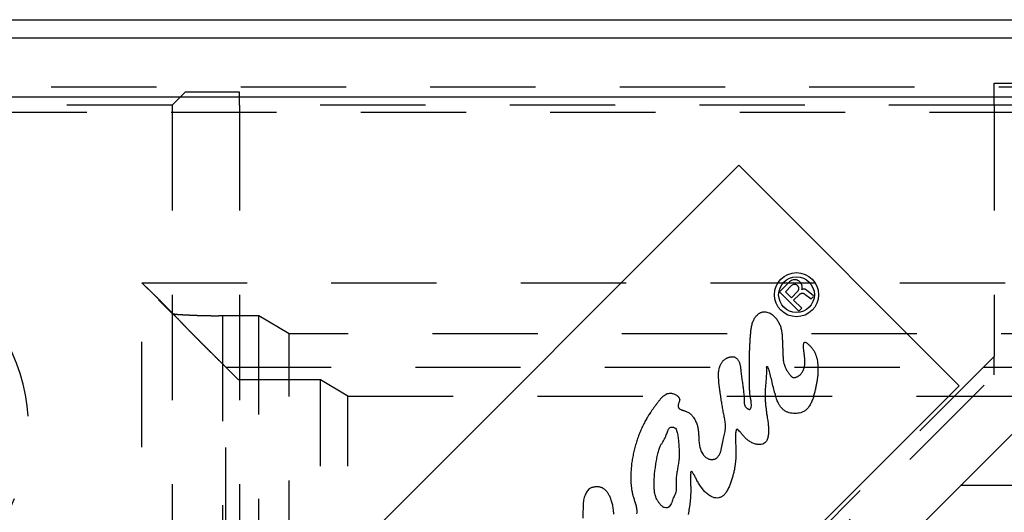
# Model space of a CAD drawing. Extents: x 3.7 to 27.5, y 0.6 to 16.6.
# Tile 12 of 26: x 4.376 to 5.545, y 9.433 to 10.018. Entities that reach past the tile are written whole.
import ezdxf

# ---------------------------------------------------------------- set-up
doc = ezdxf.new("R2010")
doc.units = 0
doc.linetypes.add('HIDDEN', pattern=[0.1875, 0.125, -0.0625])
doc.layers.add('ACSRY', color=30, linetype='CONTINUOUS')

msp = doc.modelspace()

# ---------------------------------------------------------------- linework, layer by layer
at = {"layer": 'ACSRY', "color": 30, "linetype": 'CONTINUOUS'}
for p, q in [((3.9879, 10.0181), (11.7384, 10.0181)), ((11.9199, 9.9961), (4.2918, 9.9961)), ((11.9199, 9.9262), (4.2918, 9.9262)), ((4.3811, 8.9968), (5.2297, 9.8453)), ((5.2297, 9.8453), (5.4913, 9.5837)), ((5.29, 9.7071), (5.2781, 9.6952)), ((5.285, 9.6952), (5.2923, 9.7025)), ((5.2781, 9.6952), (5.3011, 9.6722)), ((5.2921, 9.688), (5.285, 9.6952)), ((5.2921, 9.688), (5.2994, 9.6954)), ((5.2948, 9.6853), (5.3016, 9.692)), ((5.3081, 9.6924), (5.3155, 9.6866)), ((5.3184, 9.6905), (5.3099, 9.6972)), ((5.3045, 9.6756), (5.2948, 9.6853)), ((5.3155, 9.6866), (5.3185, 9.6896)), ((5.3011, 9.6722), (5.3045, 9.6756)), ((5.2056, 9.1778), (5.6171, 9.5893)), ((5.4913, 9.5837), (4.6428, 8.7352))]:
    msp.add_line(p, q, dxfattribs=at)
at = {"layer": 'ACSRY', "color": 30, "linetype": 'HIDDEN'}
for p, q in [((11.7384, 9.938), (3.9881, 9.938)), ((5.5329, 9.9167), (5.5329, 9.9426)), ((5.5329, 9.9426), (5.5975, 9.9426)), ((4.5726, 9.9322), (4.5571, 9.9167)), ((4.6371, 9.9322), (4.5726, 9.9322)), ((4.6371, 9.9167), (4.6371, 9.9322)), ((4.5571, 9.9167), (4.2923, 9.9167)), ((4.5571, 9.9167), (4.5571, 2.3244)), ((4.6371, 9.9167), (4.6371, 8.7225)), ((5.5329, 9.9167), (4.6371, 9.9167)), ((5.5329, 9.9167), (5.5329, 9.6183)), ((5.6129, 9.9167), (5.5329, 9.9167)), ((12.1059, 9.9081), (4.1059, 9.9081)), ((4.5209, 2.5356), (4.5209, 9.7056)), ((4.5209, 9.7056), (11.6909, 9.7056)), ((4.5568, 9.6696), (4.5409, 9.6855)), ((4.6599, 9.6667), (4.6167, 9.6667)), ((4.6167, 9.6667), (4.6167, 2.5745)), ((4.6958, 9.6452), (4.6599, 9.6667)), ((4.6599, 2.5745), (4.6599, 9.6667)), ((4.6958, 2.596), (4.6958, 9.6452)), ((11.516, 9.6452), (4.6958, 9.6452)), ((5.5329, 9.6183), (4.6371, 8.7225)), ((5.5329, 9.5964), (5.5329, 9.6183)), ((4.6207, 9.6057), (4.6357, 9.5908)), ((4.6207, 2.6355), (4.6207, 9.6057)), ((4.6207, 9.6057), (11.591, 9.6057)), ((4.7332, 9.5908), (4.6357, 9.5908)), ((4.6371, 8.7006), (5.5329, 9.5964)), ((4.7332, 8.5881), (4.7332, 9.5908)), ((4.7656, 9.5714), (4.7332, 9.5908)), ((4.7656, 8.5881), (4.7656, 9.5714)), ((4.7656, 9.5714), (5.5992, 9.5714)), ((8.0749, 9.4651), (5.4929, 9.4651))]:
    msp.add_line(p, q, dxfattribs=at)
for points in [[(4.5209, 9.7056), (4.5258, 9.7011, -0.002947), (4.5306, 9.6965, -0.003194), (4.5353, 9.6919, -0.002983), (4.54, 9.6873, -0.002266), (4.5446, 9.6827, -0.001727), (4.5492, 9.678, -0.001218), (4.5537, 9.6734, -0.000831), (4.5582, 9.6688, -0.00046), (4.5626, 9.6643, -0.000209), (4.5669, 9.6598, -0.000012), (4.5712, 9.6553, 0.000192), (4.5754, 9.651, 0.000459), (4.5796, 9.6467, 0.000694), (4.5837, 9.6425, 0.00095), (4.5877, 9.6385, 0.000997), (4.5915, 9.6346, 0.000812), (4.5953, 9.6309, 0.000648), (4.5989, 9.6273, 0.000442), (4.6023, 9.6239, 0.000288), (4.6056, 9.6207, 0.000129), (4.6086, 9.6177, 0.000057), (4.6113, 9.615, 0.00008), (4.6137, 9.6127, 0.000058), (4.6159, 9.6105, -0.000067), (4.6183, 9.6081, -0.000095), (4.6207, 9.6057, -0.000058)], [(4.6167, 9.6667), (4.612, 9.6667, -0.001297), (4.6074, 9.6667, -0.001439), (4.6029, 9.6668, -0.001423), (4.5986, 9.6669, -0.001222), (4.5943, 9.667, -0.00108), (4.5902, 9.6671, -0.000935), (4.5863, 9.6672, -0.000862), (4.5825, 9.6674, -0.000826), (4.5789, 9.6675, -0.000873), (4.5755, 9.6677, -0.001009), (4.5723, 9.6678, -0.001452), (4.5694, 9.668, -0.002363), (4.5667, 9.6682, -0.002253), (4.5643, 9.6683, -0.000526), (4.5622, 9.6685, -0.004737), (4.5604, 9.6687, -0.017829), (4.5586, 9.6691, -0.02113), (4.5568, 9.6696, -0.019207)]]:
    msp.add_lwpolyline(points, format="xyb", dxfattribs=at)
at = {"layer": 'ACSRY', "color": 30, "linetype": 'CONTINUOUS'}
for points in [[(5.3045, 9.6978), (5.3048, 9.6989, 0.033845), (5.3049, 9.7, 0.032663), (5.3049, 9.7012, 0.031256), (5.3048, 9.7024, 0.033232), (5.3044, 9.7036, 0.034111), (5.3039, 9.7047, 0.033793), (5.3033, 9.7057, 0.033225), (5.3026, 9.7066, 0.032533), (5.3017, 9.7074, 0.032336), (5.3008, 9.708, 0.029232), (5.2999, 9.7086, 0.031539), (5.2988, 9.709, 0.038397), (5.2976, 9.7093, 0.030111), (5.2965, 9.7094, 0.014734), (5.2954, 9.7095, 0.041569), (5.2941, 9.7092, 0.071137), (5.2923, 9.7084, 0.03722), (5.29, 9.7071, 0.019367)], [(5.2994, 9.6954), (5.2999, 9.6959, 0.041372), (5.3003, 9.6966, 0.039238), (5.3006, 9.6973, 0.03685), (5.3009, 9.6981, 0.040324), (5.3009, 9.699, 0.041733), (5.3009, 9.6998, 0.0413), (5.3006, 9.7006, 0.040313), (5.3003, 9.7013, 0.038678), (5.2999, 9.702, 0.0388), (5.2994, 9.7025, 0.034546), (5.2989, 9.703, 0.036933), (5.2982, 9.7034, 0.045418), (5.2975, 9.7037, 0.036108), (5.2967, 9.7039, 0.019932), (5.296, 9.704, 0.04957), (5.2951, 9.7039, 0.084268), (5.2938, 9.7034, 0.045524), (5.2923, 9.7025, 0.023461)], [(5.3016, 9.692), (5.302, 9.6924, -0.031755), (5.3025, 9.6927, -0.02799), (5.303, 9.693, -0.028909), (5.3036, 9.6932, -0.035953), (5.3042, 9.6934, -0.029682), (5.3048, 9.6935, -0.014555), (5.3053, 9.6935, -0.038217), (5.306, 9.6934, -0.06479), (5.3069, 9.693, -0.034311), (5.3081, 9.6924, -0.01825)], [(5.3099, 9.6972), (5.3095, 9.6975, 0.023476), (5.3091, 9.6977, 0.021061), (5.3087, 9.6979, 0.022319), (5.3083, 9.6981, 0.027281), (5.3078, 9.6982, 0.021779), (5.3073, 9.6983, 0.00937), (5.3069, 9.6983, 0.02905), (5.3063, 9.6983, 0.049725), (5.3056, 9.6981, 0.025428), (5.3045, 9.6978, 0.013502)], [(5.1595, 9.5677), (5.1594, 9.5665, -0.029444), (5.1592, 9.5652, -0.042369), (5.1587, 9.564, -0.02351), (5.1581, 9.5626, 0.022893), (5.1578, 9.5611, 0.031237), (5.1576, 9.5599, 0.027673), (5.1576, 9.5592, 0.067469), (5.1578, 9.5588, 0.047904), (5.158, 9.5582, -0.001665), (5.1582, 9.5577, 0.004227), (5.1584, 9.5572, 0.046079), (5.1588, 9.5567, 0.061215), (5.1597, 9.556, 0.031472), (5.1608, 9.5553, 0.039557), (5.162, 9.5549, 0.040823), (5.1632, 9.5545, 0.0161), (5.1644, 9.5542, -0.00378), (5.1657, 9.5538, -0.01787), (5.1673, 9.5532, -0.01898), (5.169, 9.5524, -0.024446), (5.1706, 9.5514, -0.026121), (5.1719, 9.5504, -0.017057), (5.1732, 9.5493, -0.02203), (5.1745, 9.5478, -0.027769), (5.1761, 9.5458, -0.019876), (5.1776, 9.5434, -0.022596), (5.1788, 9.5409, -0.026446), (5.1798, 9.5384, -0.021611), (5.1806, 9.5358, -0.017724), (5.1812, 9.5332, -0.017358), (5.1816, 9.5306, -0.016322), (5.1818, 9.5281, -0.01088), (5.182, 9.5255, -0.006259), (5.1821, 9.523, -0.00248), (5.1822, 9.5204, 0.001705), (5.1824, 9.5178, 0.007028), (5.1827, 9.515, 0.010323), (5.1831, 9.5122, 0.014537), (5.1837, 9.5095, 0.021626), (5.1846, 9.5069, 0.03055), (5.1858, 9.5043, 0.029025), (5.1872, 9.5021, 0.027349), (5.1885, 9.5005, 0.0354), (5.1899, 9.4991, 0.029237), (5.1915, 9.498, 0.02806), (5.1933, 9.497, 0.045469), (5.1952, 9.4964, 0.040842), (5.1969, 9.496, 0.026159), (5.1979, 9.496, 0.04224), (5.1987, 9.4961, 0.040565), (5.1996, 9.4963, 0.003823), (5.2005, 9.4964, -0.018699), (5.2014, 9.4966, 0.052668), (5.2026, 9.4973, 0.085473), (5.2047, 9.4992, 0.038928), (5.2067, 9.502, 0.053645), (5.2081, 9.5052, 0.056755), (5.2089, 9.5086, 0.021116), (5.2097, 9.5122, 0.002932), (5.2104, 9.5159, -0.003616), (5.2113, 9.5194, -0.004559), (5.2121, 9.5228, 0.000341), (5.2128, 9.5262, 0.006402), (5.2134, 9.5294, 0.014875), (5.2138, 9.5327, 0.018119), (5.2139, 9.5358, 0.019892), (5.2138, 9.5386, 0.021613), (5.2135, 9.5413, 0.013795), (5.213, 9.5441, 0.007292), (5.2125, 9.5469, 0.004726), (5.2119, 9.5497, 0.001867), (5.2113, 9.5526, -0.00239), (5.2107, 9.5557, -0.003407), (5.2102, 9.5588, -0.002633), (5.2097, 9.562, -0.002084), (5.2092, 9.5651, -0.001215), (5.2087, 9.5682, -0.00071), (5.2082, 9.5716, -0.000388), (5.2076, 9.5754, -0.000975), (5.207, 9.5794, -0.002653), (5.2065, 9.5833, -0.004825), (5.2061, 9.5872, -0.007319), (5.2058, 9.5912, -0.007034), (5.2056, 9.5947, -0.006703), (5.2056, 9.5973, -0.011787), (5.2057, 9.5996, -0.01444), (5.206, 9.6019, -0.015159), (5.2064, 9.6043, -0.024829), (5.2071, 9.6066, -0.02639), (5.2078, 9.6085, -0.021809), (5.2086, 9.6099, -0.027154), (5.2094, 9.6111, -0.022587), (5.2103, 9.6123, -0.016755), (5.2113, 9.6135, -0.023366), (5.2125, 9.6145, -0.024438), (5.2136, 9.6153, -0.020098), (5.2145, 9.6159, -0.021936), (5.2155, 9.6164, -0.018294), (5.2165, 9.6168, -0.013904), (5.2175, 9.6172, -0.015498), (5.2186, 9.6176, -0.014092), (5.2196, 9.6178, -0.010351), (5.2204, 9.618, -0.0133), (5.2211, 9.6181, -0.017752), (5.2219, 9.6181, -0.016594), (5.2227, 9.6181, -0.016837), (5.2235, 9.6181, -0.034341), (5.2244, 9.6178, -0.050249), (5.2255, 9.6173, -0.036747), (5.2267, 9.6165, -0.037802), (5.2277, 9.6156, -0.039558), (5.2286, 9.6145, -0.028077), (5.2294, 9.6133, -0.024934), (5.23, 9.612, -0.028065), (5.2306, 9.6104, -0.024161), (5.2311, 9.6088, -0.020233), (5.2314, 9.6072, -0.017588), (5.2316, 9.6056, -0.010435), (5.2318, 9.6039, -0.004223), (5.2321, 9.6017, 0.000952), (5.2324, 9.5986, 0.001606), (5.2328, 9.5953, 0.001532), (5.2332, 9.5921, 0.001748), (5.2337, 9.589, 0.001486), (5.2341, 9.5858, 0.000974), (5.2345, 9.5828, 0.000291), (5.2349, 9.5799, -0.001117), (5.2353, 9.5771, -0.003595), (5.2356, 9.5742, -0.005935), (5.2359, 9.5714, -0.009375), (5.236, 9.5686, -0.008766), (5.236, 9.5662, -0.004655), (5.236, 9.5645, 0.001777), (5.2361, 9.5632, 0.017785), (5.2363, 9.5618, 0.025889), (5.2367, 9.5604, 0.042858), (5.2373, 9.5591, 0.047594), (5.2381, 9.5581, 0.03633), (5.2388, 9.5573, 0.036729), (5.2395, 9.5568, 0.030105), (5.2403, 9.5563, 0.020514), (5.2411, 9.5559, 0.009573), (5.2421, 9.5554, 0.065198), (5.2431, 9.5557, 0.230829), (5.244, 9.5571, 0.129936), (5.2446, 9.5596, 0.075594), (5.2445, 9.5629, 0.040194), (5.244, 9.5668, 0.010798), (5.2434, 9.5706, -0.000329), (5.2429, 9.5742, -0.005919), (5.2426, 9.5774, -0.009451), (5.2424, 9.5802, -0.00832), (5.2424, 9.5828, -0.007065), (5.2423, 9.5854, -0.004678), (5.2423, 9.5881, -0.001512), (5.2424, 9.5915, 0.001441), (5.2424, 9.5959, 0.001231), (5.2423, 9.6007, 0.000322), (5.2423, 9.6056, -0.000376), (5.2423, 9.6104, -0.001327), (5.2423, 9.6152, -0.001908), (5.2424, 9.6197, -0.00241), (5.2425, 9.624, -0.00291), (5.2427, 9.6282, -0.002921), (5.2429, 9.6324, -0.002528), (5.2431, 9.6367, -0.001921), (5.2434, 9.6411, -0.002778), (5.2438, 9.6457, -0.005123), (5.2443, 9.6505, -0.01113), (5.2451, 9.6552, -0.023229), (5.2465, 9.6598, -0.033), (5.2485, 9.6638, -0.048156), (5.2508, 9.6668, -0.050315), (5.253, 9.6688, -0.029407), (5.2542, 9.6697, -0.038057), (5.2551, 9.6701, -0.031273), (5.2561, 9.6706, -0.004338), (5.2573, 9.6711, -0.020708), (5.2588, 9.6714, -0.043138), (5.2606, 9.6715, -0.057606), (5.263, 9.6711, -0.042115), (5.2656, 9.6702, -0.041444), (5.268, 9.6689, -0.041297), (5.2702, 9.6673, -0.029034), (5.2721, 9.6654, -0.022748), (5.2739, 9.6635, -0.021599), (5.2754, 9.6616, -0.022355), (5.2766, 9.6596, -0.020669), (5.2777, 9.6576, -0.019183), (5.2786, 9.6554, -0.018884), (5.2794, 9.6532, -0.018349), (5.28, 9.6508, -0.017316), (5.2805, 9.6483, -0.01461), (5.2809, 9.6456, -0.011864), (5.2811, 9.643, -0.009486), (5.2813, 9.6404, -0.005989), (5.2814, 9.6378, -0.003613), (5.2815, 9.6353, -0.001695), (5.2816, 9.6328, -0.000697), (5.2817, 9.6304, -0.000358), (5.2818, 9.628, -0.000083), (5.2818, 9.6255, 0.000165), (5.2819, 9.623, 0.001068), (5.282, 9.6205, 0.002778), (5.2822, 9.6179, 0.005344), (5.2824, 9.6153, 0.009671), (5.2827, 9.6127, 0.013365), (5.2832, 9.6102, 0.01822), (5.2839, 9.6079, 0.020536), (5.2847, 9.6058, 0.019175), (5.2855, 9.604, 0.019869), (5.2865, 9.6023, 0.016396), (5.2876, 9.6005, 0.010981), (5.2887, 9.5988, 0.008688), (5.2898, 9.5974, 0.007857), (5.2907, 9.5962, 0.006249), (5.2913, 9.5954, 0.011607), (5.2919, 9.5949, 0.020992), (5.2925, 9.5943, 0.023548), (5.2932, 9.5938, 0.03661), (5.294, 9.5935, 0.054279), (5.2949, 9.5933, 0.063931), (5.2959, 9.5934, 0.043996), (5.2969, 9.5935, 0.027045), (5.2977, 9.5938, 0.035208), (5.2989, 9.5943, 0.019283), (5.3007, 9.5953, 0.029908), (5.3029, 9.5971, 0.056399), (5.3052, 9.6001, 0.053735), (5.307, 9.6038, 0.05893), (5.3079, 9.6082, 0.053679), (5.3081, 9.6128, 0.031102), (5.3078, 9.6177, 0.017061), (5.3073, 9.6222, 0.007353), (5.3068, 9.6262, -0.001216), (5.3065, 9.6296, -0.015387), (5.3065, 9.6325, -0.033032), (5.307, 9.6345, -0.092212), (5.3079, 9.6352, -0.25434), (5.3091, 9.635, -0.122942), (5.3102, 9.6344, -0.055313), (5.3115, 9.6335, -0.026082), (5.3128, 9.6323, -0.012691), (5.3141, 9.6311, -0.011319), (5.3153, 9.6298, -0.011903), (5.3163, 9.6286, -0.011712), (5.3173, 9.6274, -0.011149), (5.3181, 9.6263, -0.009901), (5.3188, 9.6253, -0.014985), (5.3195, 9.624, -0.015474), (5.3204, 9.6222, -0.017739), (5.3213, 9.6197, -0.025366), (5.3223, 9.6163, -0.020518), (5.323, 9.6127, -0.018423), (5.3234, 9.609, -0.018708), (5.3236, 9.6053, -0.014184), (5.3236, 9.6015, -0.011631), (5.3235, 9.5976, -0.011907), (5.3231, 9.5936, -0.01125), (5.3226, 9.5897, -0.009862), (5.3219, 9.5858, -0.008561), (5.3211, 9.5818, -0.005654), (5.3201, 9.5774, -0.00571), (5.3189, 9.5727, -0.009086), (5.3174, 9.5678, -0.015603), (5.3154, 9.5631, -0.028934), (5.313, 9.5588, -0.039632), (5.31, 9.5554, -0.05377), (5.3067, 9.553, -0.062636), (5.3032, 9.5516, -0.049618), (5.2998, 9.5509, -0.041911), (5.2964, 9.5507, -0.033762), (5.2929, 9.5509, -0.030237), (5.2896, 9.5516, -0.034037), (5.2863, 9.5528, -0.041028), (5.2832, 9.5546, -0.052597), (5.2806, 9.5571, -0.050079), (5.2783, 9.5601, -0.039028), (5.2764, 9.5636, -0.034996), (5.2746, 9.5681, -0.024129), (5.2727, 9.5742, -0.012815), (5.2708, 9.5815, -0.008335), (5.2688, 9.5897, -0.003368), (5.2669, 9.5975, 0.00413), (5.2653, 9.6033, 0.014323), (5.2641, 9.6063, 0.060423), (5.2633, 9.6061, 0.903504), (5.2629, 9.6043, 0.051636), (5.2627, 9.6021, 0.012665), (5.2625, 9.5998, 0.00591), (5.2624, 9.5972, 0.001497), (5.2622, 9.5943, -0.000702), (5.262, 9.5912, -0.001669), (5.2617, 9.588, -0.002192), (5.2615, 9.5849, -0.001613), (5.2612, 9.5819, 0.000404), (5.261, 9.5791, 0.004211), (5.2609, 9.5761, 0.008341), (5.2608, 9.5726, 0.008816), (5.2609, 9.5684, 0.010436), (5.2612, 9.5639, 0.009403), (5.2617, 9.559, 0.007037), (5.2623, 9.5541, 0.00498), (5.2629, 9.5496, 0.002837), (5.2635, 9.5457, 0.001422), (5.264, 9.5425, -0.001077), (5.2644, 9.5397, -0.00471), (5.2647, 9.5369, -0.008532), (5.2649, 9.534, -0.00903), (5.265, 9.5312, -0.010315), (5.2649, 9.5285, -0.013422), (5.2648, 9.5261, -0.016118), (5.2644, 9.5238, -0.016818), (5.264, 9.5217, -0.016348), (5.2634, 9.5197, -0.034285), (5.2624, 9.5179, -0.059315), (5.2607, 9.516, -0.064276), (5.2581, 9.5144, -0.086605), (5.2546, 9.5138, -0.077207), (5.2506, 9.5141, -0.061403), (5.2464, 9.5155, -0.049657), (5.2423, 9.5177, -0.043945), (5.2388, 9.5204, -0.039307), (5.2359, 9.5234, -0.023818), (5.2334, 9.5263, -0.011561), (5.2312, 9.5289, 0.003953), (5.2294, 9.5309, 0.025502), (5.228, 9.5319, 0.09682), (5.227, 9.5317, 0.315029), (5.2264, 9.5305, 0.12094), (5.226, 9.5284, 0.038727), (5.2258, 9.5259, 0.017394), (5.2258, 9.5231, 0.009989), (5.2258, 9.52, 0.005178), (5.2259, 9.5165, 0.002193), (5.226, 9.5129, 0.000487), (5.2261, 9.5094, -0.00067), (5.2262, 9.5062, -0.001956), (5.2262, 9.5033, -0.004708), (5.2261, 9.5002, -0.007494), (5.226, 9.4967, -0.008178), (5.2257, 9.4927, -0.010344), (5.2251, 9.4885, -0.011111), (5.2244, 9.4841, -0.011323), (5.2234, 9.4796, -0.011049), (5.2221, 9.475, -0.010306), (5.2207, 9.4704, -0.011206), (5.219, 9.4658, -0.014511), (5.2171, 9.4615, -0.019577), (5.2148, 9.4575, -0.029103), (5.2123, 9.4542, -0.043628), (5.2093, 9.4518, -0.06818), (5.2061, 9.4506, -0.084813), (5.2025, 9.4504, -0.079614), (5.1987, 9.4514, -0.064565), (5.1948, 9.4534, -0.049581), (5.1909, 9.4564, -0.038588), (5.1873, 9.4602, -0.033992), (5.1841, 9.4645, -0.027803), (5.1813, 9.469, -0.016889), (5.1789, 9.4734, -0.008899), (5.1769, 9.4773, 0.000827), (5.1752, 9.4803, 0.017007), (5.1739, 9.4819, 0.091679), (5.1731, 9.4816, 0.525862), (5.1726, 9.4797, 0.089642), (5.1724, 9.4764, 0.023158), (5.1724, 9.4723, 0.008423), (5.1725, 9.4676, 0.002381), (5.1726, 9.4628, -0.002848), (5.1726, 9.4581, -0.005951), (5.1725, 9.4537, -0.008355), (5.1723, 9.4497, -0.010199), (5.1719, 9.4459, -0.008768), (5.1714, 9.4421, -0.006061), (5.1708, 9.4384, -0.002779), (5.1702, 9.4346, -0.003067), (5.1695, 9.431, -0.007039)], [(5.1595, 9.5677), (5.1593, 9.5685, 0.043575), (5.1589, 9.5693, 0.050119), (5.1583, 9.5701, 0.036042), (5.1577, 9.5708, 0.018304), (5.157, 9.5714, 0.027365), (5.1561, 9.5721, 0.030786), (5.1546, 9.573, 0.021384), (5.1528, 9.5737, 0.033088), (5.1511, 9.5742, 0.038352), (5.1494, 9.5745, 0.02011), (5.1479, 9.5745, 0.038014), (5.146, 9.5742, 0.060781), (5.1435, 9.5733, 0.03883), (5.1409, 9.5717, 0.042244), (5.1385, 9.5698, 0.042656), (5.1364, 9.5675, 0.021876), (5.1344, 9.565, 0.009819), (5.1324, 9.5624, 0.003969), (5.1304, 9.5597, 0.002101), (5.1284, 9.557, 0.003521), (5.1265, 9.5543, 0.003289), (5.1247, 9.5517, 0.001511), (5.1231, 9.5493, 0.007565), (5.1211, 9.5461, 0.012244), (5.1183, 9.5412, 0.008217), (5.1154, 9.5354, 0.010961), (5.1128, 9.5296, 0.013712), (5.1106, 9.524, 0.010746), (5.1086, 9.5181, 0.009518), (5.1068, 9.5121, 0.010688), (5.1051, 9.5057, 0.010476), (5.1038, 9.4993, 0.010316), (5.1027, 9.4928, 0.012043), (5.102, 9.4863, 0.014012), (5.1016, 9.4796, 0.011263), (5.1015, 9.4737, 0.00867), (5.1016, 9.4695, 0.012875), (5.1018, 9.4662, 0.010882), (5.1022, 9.4625, 0.007963), (5.1028, 9.4587, 0.013937), (5.1036, 9.4548, 0.013814), (5.1045, 9.4515, 0.010238), (5.1053, 9.449, 0.010017), (5.106, 9.4469, 0.000876), (5.1067, 9.4446, -0.004714), (5.1074, 9.4423, -0.0061), (5.108, 9.4401, -0.015682), (5.1084, 9.4377, -0.027388), (5.1085, 9.4348, -0.023083), (5.1084, 9.4316, -0.021519)], [(5.1552, 9.5322), (5.1561, 9.5294, -0.015877), (5.1569, 9.5266, -0.017385), (5.1574, 9.5237, -0.015822), (5.1578, 9.5207, -0.011047), (5.1581, 9.5177, -0.007277), (5.1583, 9.5148, -0.003529), (5.1585, 9.5118, -0.001862), (5.1587, 9.5088, -0.001823), (5.1588, 9.5059, -0.003418), (5.1589, 9.5029, -0.007069), (5.1589, 9.5, -0.009794), (5.1587, 9.497, -0.012226), (5.1584, 9.4941, -0.011614), (5.158, 9.4912, -0.007915), (5.1575, 9.4883, -0.0047), (5.157, 9.4854, -0.001149), (5.1565, 9.4824, 0.001808), (5.156, 9.4795, 0.004956), (5.1556, 9.4766, 0.008215), (5.1553, 9.4737, 0.012351), (5.1552, 9.4707, 0.013697), (5.1552, 9.4677, 0.012693), (5.1554, 9.4647, 0.003399), (5.1554, 9.4618, -0.016754), (5.1552, 9.4589, -0.032588), (5.1546, 9.4561, -0.04628), (5.1534, 9.4535, -0.031026), (5.1521, 9.4508, 0.011671), (5.151, 9.448, 0.019034), (5.15, 9.4451, -0.004735), (5.1488, 9.4422, -0.035026), (5.147, 9.44, -0.094428), (5.1445, 9.4388, -0.125537), (5.1416, 9.439, -0.130676), (5.1387, 9.4407, -0.088993), (5.1361, 9.4434, -0.040432), (5.1339, 9.4462, -0.028935), (5.1322, 9.449, -0.029867), (5.1311, 9.4517, -0.032033), (5.1303, 9.4543, -0.028875), (5.1298, 9.4569, -0.023138), (5.1295, 9.4595, -0.01492), (5.1293, 9.4622, -0.009475), (5.1293, 9.465, -0.00606), (5.1292, 9.4678, -0.004878), (5.1293, 9.4707, -0.005607), (5.1294, 9.4736, -0.005764), (5.1296, 9.4767, -0.005538), (5.1298, 9.4798, -0.005415), (5.1302, 9.483, -0.005428), (5.1306, 9.4863, -0.005232), (5.1311, 9.4896, -0.005042), (5.1316, 9.493, -0.004944), (5.1322, 9.4964, -0.00507), (5.1329, 9.4997, -0.005501), (5.1337, 9.5028, -0.006302), (5.1344, 9.5057, -0.007585), (5.1352, 9.5084, -0.009787), (5.136, 9.5106, -0.013506), (5.1368, 9.5126, -0.019391), (5.1377, 9.5141, -0.020893), (5.1386, 9.5156, -0.005296), (5.1396, 9.5172, 0.002491), (5.1407, 9.5192, 0.001803), (5.1421, 9.5217, 0.016754), (5.1436, 9.5253, 0.031882), (5.1453, 9.53, -0.006597), (5.1475, 9.5338, -0.116011), (5.1509, 9.5344, -0.250179), (5.1552, 9.5322, -0.08836)], [(5.0814, 9.4311, 0.006936), (5.0811, 9.4346, 0.008003), (5.0807, 9.4378, 0.008748), (5.0803, 9.4405, 0.012026), (5.0797, 9.4429, 0.011454), (5.0791, 9.4454, 0.010732), (5.0783, 9.448, 0.014443), (5.0774, 9.4504, 0.014262), (5.0764, 9.4526, 0.012172), (5.0755, 9.4543, 0.01602), (5.0746, 9.4558, 0.016974), (5.0736, 9.4573, 0.016962), (5.0724, 9.4587, 0.024641), (5.0711, 9.46, 0.025956), (5.0699, 9.461, 0.022665), (5.0688, 9.4617, 0.026851), (5.0677, 9.4623, 0.023709), (5.0665, 9.4628, 0.017984), (5.0652, 9.4632, 0.019305), (5.0639, 9.4635, 0.024784), (5.0624, 9.4637, 0.026591), (5.0607, 9.4637, 0.023692), (5.0588, 9.4636, 0.03169), (5.0571, 9.4632, 0.028345), (5.0554, 9.4628, -0.001501), (5.0535, 9.4621, 0.052423), (5.0512, 9.4603, 0.098699), (5.0484, 9.4563, 0.0529), (5.0461, 9.4508, 0.055421), (5.045, 9.4447, 0.050021), (5.0448, 9.4384, 0.016489), (5.0447, 9.4322, -0.00001), (5.0445, 9.4264, -0.007208)]]:
    msp.add_lwpolyline(points, format="xyb", dxfattribs=at)
for radius in [0.0262, 0.0212]:
    msp.add_circle((5.2982, 9.6917), radius, dxfattribs=at)
at = {"layer": 'ACSRY', "color": 30, "linetype": 'HIDDEN'}
msp.add_arc((4.1684, 9.5331), 0.218, 304.646, 55.3541, dxfattribs=at)

doc.saveas('drawing.dxf')
